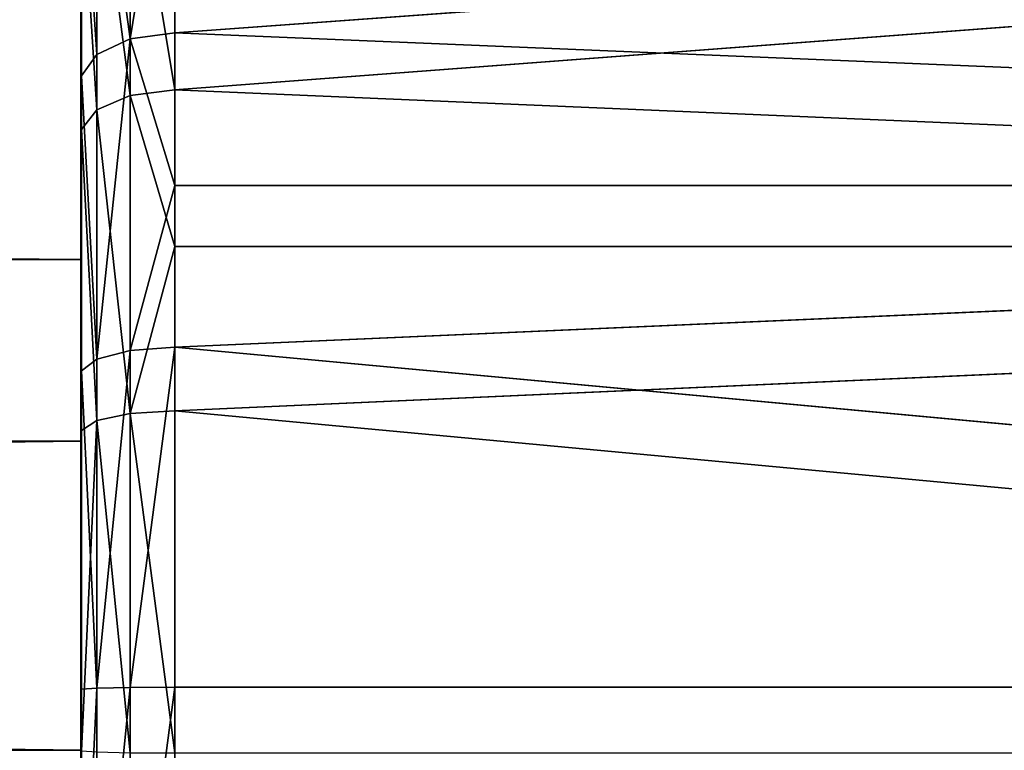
# Model space of a CAD drawing. Extents: x -340 to 340, y -36 to 33.
# Tile 112 of 252: x 245 to 256, y -4 to 4. Entities that reach past the tile are written whole.
import ezdxf

# ---------------------------------------------------------------- set-up
doc = ezdxf.new("R2010")
doc.units = 0
doc.header["$LTSCALE"] = 25.4
doc.layers.get('0').update_dxf_attribs({"color": 13, "linetype": 'CONTINUOUS'})

# ---------------------------------------------------------------- blocks, each defined once
blk = doc.blocks.new('OSLO-LED-60-7521-7517_STL')
at = {"color": 7}
for p, q in [((246.8, 3.598, 139.99), (285.8, 6.441, 142.287)), ((246.8, 3.598, 139.99), (246.8, 6.441, 142.287)), ((246.8, 3.598, 139.99), (285.8, 6.441, 142.287)), ((246.8, 3.598, 139.99), (246.8, 6.441, 142.287)), ((246.324, 6.354, 142.37), (246.324, 3.536, 140.093)), ((246.324, 6.354, 142.37), (246.324, 3.536, 140.093)), ((245.971, 6.121, 142.591), (245.971, 3.368, 140.367)), ((245.971, 6.121, 142.591), (245.971, 3.368, 140.367)), ((246.324, 2.934, 164.126), (246.324, 5.863, 161.992)), ((246.324, 2.934, 164.126), (246.324, 5.863, 161.992)), ((246.8, 5.946, 162.08), (246.8, 2.992, 164.231)), ((246.8, 2.992, 164.231), (285.8, 5.946, 162.08)), ((246.8, 2.992, 164.231), (285.8, 5.946, 162.08)), ((246.8, 5.946, 162.08), (246.8, 2.992, 164.231)), ((245.807, 5.804, 142.893), (245.807, 3.14, 140.74)), ((245.807, 5.804, 142.893), (245.807, 3.14, 140.74)), ((245.8, 3.077, 140.843), (245.8, 5.717, 142.976)), ((245.8, 3.077, 140.843), (245.8, 5.717, 142.976)), ((245.8, 5.556, 160.701), (245.8, 1.19, 163.709)), ((245.8, 5.556, 160.701), (245.8, 1.19, 163.709)), ((245.971, 2.781, 163.844), (245.971, 5.642, 161.76)), ((245.971, 2.781, 163.844), (245.971, 5.642, 161.76)), ((245.807, 2.571, 163.459), (245.807, 5.34, 161.443)), ((245.807, 2.571, 163.459), (245.807, 5.34, 161.443)), ((245.8, 5.257, 161.355), (245.8, 2.514, 163.353)), ((245.8, 5.257, 161.355), (245.8, 2.514, 163.353)), ((245.8, -0.741, 139.534), (245.8, 4.047, 141.811)), ((245.8, -0.741, 139.534), (245.8, 4.047, 141.811)), ((246.8, 3.598, 139.99), (246.324, 3.536, 140.093)), ((246.8, 3.598, 139.99), (246.324, 3.536, 140.093)), ((246.8, 1.977, 139.139), (246.8, 3.598, 139.99)), ((246.8, 3.598, 139.99), (285.8, 1.977, 139.139)), ((246.8, 3.598, 139.99), (285.8, 1.977, 139.139)), ((246.8, 1.977, 139.139), (246.8, 3.598, 139.99)), ((246.324, 3.536, 140.093), (245.971, 3.368, 140.367)), ((246.324, 3.536, 140.093), (245.971, 3.368, 140.367)), ((246.324, 3.536, 140.093), (246.324, 0.224, 138.623)), ((246.324, 3.536, 140.093), (246.324, 0.224, 138.623)), ((246.324, 3.536, 140.093), (246.8, 1.977, 139.139)), ((246.324, 3.536, 140.093), (246.8, 1.977, 139.139)), ((245.971, 3.368, 140.367), (245.807, 3.14, 140.74)), ((245.971, 3.368, 140.367), (245.807, 3.14, 140.74)), ((245.971, 3.368, 140.367), (245.971, 0.133, 138.931)), ((245.971, 3.368, 140.367), (245.971, 0.133, 138.931)), ((245.807, 3.14, 140.74), (245.8, 3.077, 140.843)), ((245.807, 3.14, 140.74), (245.8, 3.077, 140.843)), ((245.807, 3.14, 140.74), (245.807, 0.009, 139.351)), ((245.807, 3.14, 140.74), (245.807, 0.009, 139.351)), ((245.8, -0.025, 139.467), (245.8, 3.077, 140.843)), ((245.8, -0.025, 139.467), (245.8, 3.077, 140.843)), ((246.324, 2.934, 164.126), (245.971, 2.781, 163.844)), ((246.324, 2.934, 164.126), (245.971, 2.781, 163.844)), ((246.324, 2.934, 164.126), (246.8, 2.992, 164.231)), ((246.324, 2.934, 164.126), (246.8, 2.992, 164.231)), ((246.324, -0.447, 165.428), (246.324, 2.934, 164.126)), ((246.324, 2.934, 164.126), (246.8, 1.33, 165)), ((246.324, 2.934, 164.126), (246.8, 1.33, 165)), ((246.324, -0.447, 165.428), (246.324, 2.934, 164.126)), ((246.8, 2.992, 164.231), (285.8, 1.33, 165)), ((246.8, 2.992, 164.231), (246.8, 1.33, 165)), ((246.8, 2.992, 164.231), (285.8, 1.33, 165)), ((246.8, 2.992, 164.231), (246.8, 1.33, 165)), ((245.971, 2.781, 163.844), (245.807, 2.571, 163.459)), ((245.971, 2.781, 163.844), (245.807, 2.571, 163.459)), ((245.971, -0.522, 165.116), (245.971, 2.781, 163.844)), ((245.971, -0.522, 165.116), (245.971, 2.781, 163.844)), ((245.807, 2.571, 163.459), (245.8, 2.514, 163.353)), ((245.807, 2.571, 163.459), (245.8, 2.514, 163.353)), ((245.8, 2.514, 163.353), (245.8, -0.653, 164.573)), ((245.8, 2.514, 163.353), (245.8, -0.653, 164.573)), ((245.807, -0.625, 164.69), (245.807, 2.571, 163.459)), ((245.807, -0.625, 164.69), (245.807, 2.571, 163.459)), ((246.8, 1.977, 139.139), (246.324, 0.224, 138.623)), ((246.8, 1.977, 139.139), (246.324, 0.224, 138.623)), ((246.8, 0.258, 138.508), (285.8, 1.977, 139.139)), ((246.8, 0.258, 138.508), (246.8, 1.977, 139.139)), ((246.8, 1.977, 139.139), (285.8, 1.977, 139.139)), ((246.8, 0.258, 138.508), (285.8, 1.977, 139.139)), ((246.8, 1.977, 139.139), (285.8, 1.977, 139.139)), ((246.8, 0.258, 138.508), (246.8, 1.977, 139.139)), ((246.324, -0.447, 165.428), (246.8, 1.33, 165)), ((246.324, -0.447, 165.428), (246.8, 1.33, 165)), ((246.8, 1.33, 165), (285.8, 1.33, 165)), ((246.8, 1.33, 165), (285.8, 1.33, 165)), ((246.8, 1.33, 165), (246.8, -0.419, 165.545)), ((246.8, -0.419, 165.545), (285.8, 1.33, 165)), ((246.8, -0.419, 165.545), (285.8, 1.33, 165)), ((246.8, 1.33, 165), (246.8, -0.419, 165.545)), ((245.8, 1.19, 163.709), (-243.2, 1.19, 163.709)), ((245.8, 1.19, 163.709), (-243.2, 1.19, 163.709)), ((245.8, 1.19, 163.709), (245.8, -4.022, 164.682)), ((245.8, 1.19, 163.709), (245.8, -4.022, 164.682)), ((246.324, 0.224, 138.623), (245.971, 0.133, 138.931)), ((246.324, 0.224, 138.623), (245.971, 0.133, 138.931)), ((246.8, 0.258, 138.508), (246.324, 0.224, 138.623)), ((246.8, 0.258, 138.508), (246.324, 0.224, 138.623)), ((246.324, 0.224, 138.623), (246.324, -3.356, 138.06)), ((246.324, 0.224, 138.623), (246.324, -3.356, 138.06)), ((246.8, -3.353, 137.94), (246.8, 0.258, 138.508)), ((246.8, 0.258, 138.508), (285.8, -3.353, 137.94)), ((246.8, 0.258, 138.508), (285.8, -3.353, 137.94)), ((246.8, -3.353, 137.94), (246.8, 0.258, 138.508)), ((245.971, 0.133, 138.931), (245.807, 0.009, 139.351)), ((245.971, 0.133, 138.931), (245.807, 0.009, 139.351)), ((245.971, 0.133, 138.931), (245.971, -3.364, 138.381)), ((245.971, 0.133, 138.931), (245.971, -3.364, 138.381)), ((245.8, -0.025, 139.467), (245.807, 0.009, 139.351)), ((245.8, -0.025, 139.467), (245.807, 0.009, 139.351)), ((245.807, 0.009, 139.351), (245.807, -3.375, 138.819)), ((245.807, 0.009, 139.351), (245.807, -3.375, 138.819)), ((245.8, -3.378, 138.94), (245.8, -0.025, 139.467)), ((245.8, -3.378, 138.94), (245.8, -0.025, 139.467)), ((245.807, -0.625, 164.69), (245.971, -0.522, 165.116)), ((245.807, -0.625, 164.69), (245.971, -0.522, 165.116)), ((245.971, -0.522, 165.116), (246.324, -0.447, 165.428)), ((245.971, -0.522, 165.116), (246.324, -0.447, 165.428)), ((245.971, -0.522, 165.116), (245.971, -4.042, 165.49)), ((245.971, -0.522, 165.116), (245.971, -4.042, 165.49)), ((246.324, -0.447, 165.428), (246.8, -0.419, 165.545)), ((246.324, -0.447, 165.428), (246.8, -0.419, 165.545)), ((246.324, -0.447, 165.428), (246.324, -4.05, 165.811)), ((246.324, -0.447, 165.428), (246.324, -4.05, 165.811)), ((246.8, -0.419, 165.545), (285.8, -4.053, 165.931)), ((246.8, -0.419, 165.545), (285.8, -4.053, 165.931)), ((246.8, -0.419, 165.545), (246.8, -4.053, 165.931)), ((246.8, -0.419, 165.545), (246.8, -4.053, 165.931)), ((245.8, -0.653, 164.573), (245.807, -0.625, 164.69)), ((245.8, -0.653, 164.573), (245.807, -0.625, 164.69)), ((245.807, -0.625, 164.69), (245.807, -4.031, 165.052)), ((245.807, -0.625, 164.69), (245.807, -4.031, 165.052)), ((245.8, -0.653, 164.573), (245.8, -4.028, 164.932)), ((245.8, -0.653, 164.573), (245.8, -4.028, 164.932)), ((245.8, -0.741, 139.534), (-243.2, -0.741, 139.534)), ((245.8, -0.741, 139.534), (-243.2, -0.741, 139.534)), ((245.8, -6.041, 139.402), (245.8, -0.741, 139.534)), ((245.8, -6.041, 139.402), (245.8, -0.741, 139.534)), ((245.807, -3.375, 138.819), (245.8, -3.378, 138.94)), ((245.807, -3.375, 138.819), (245.8, -3.378, 138.94)), ((245.8, -6.752, 139.298), (245.8, -3.378, 138.94)), ((245.8, -6.752, 139.298), (245.8, -3.378, 138.94)), ((245.971, -3.364, 138.381), (245.807, -3.375, 138.819)), ((245.971, -3.364, 138.381), (245.807, -3.375, 138.819)), ((245.807, -6.781, 139.181), (245.807, -3.375, 138.819)), ((245.807, -6.781, 139.181), (245.807, -3.375, 138.819)), ((246.324, -3.356, 138.06), (245.971, -3.364, 138.381)), ((246.324, -3.356, 138.06), (245.971, -3.364, 138.381)), ((245.971, -6.883, 138.755), (245.971, -3.364, 138.381)), ((245.971, -6.883, 138.755), (245.971, -3.364, 138.381)), ((246.8, -3.353, 137.94), (246.324, -3.356, 138.06)), ((246.8, -3.353, 137.94), (246.324, -3.356, 138.06)), ((246.324, -6.959, 138.443), (246.324, -3.356, 138.06)), ((246.324, -6.959, 138.443), (246.324, -3.356, 138.06)), ((246.8, -6.987, 138.326), (246.8, -3.353, 137.94)), ((246.8, -3.353, 137.94), (285.8, -3.353, 137.94)), ((246.8, -3.353, 137.94), (285.8, -3.353, 137.94)), ((246.8, -6.987, 138.326), (246.8, -3.353, 137.94)), ((245.8, -4.022, 164.682), (-243.2, -4.022, 164.682)), ((245.8, -4.022, 164.682), (-243.2, -4.022, 164.682)), ((245.8, -4.022, 164.682), (245.8, -9.178, 163.45)), ((245.8, -4.022, 164.682), (245.8, -9.178, 163.45))]:
    blk.add_line(p, q, dxfattribs=at)
mesh = blk.add_polyface(dxfattribs=at)
corners = [(245.8, -16.34, 154.985), (245.8, -16.346, 150.286), (245.8, -16.699, 151.61), (245.8, -15.923, 155.571), (245.8, -15.12, 158.152), (245.8, -13.388, 160.227), (245.8, -13.122, 160.895), (245.8, -9.178, 163.45), (245.8, -10.482, 163.028), (245.8, -7.38, 164.405), (245.8, -4.022, 164.682), (245.8, -4.028, 164.932), (245.8, -0.653, 164.573), (245.8, 1.19, 163.709), (245.8, 2.514, 163.353), (245.8, 5.556, 160.701), (245.8, 5.257, 161.355), (245.8, 7.39, 158.715), (245.8, 8.321, 156.178), (245.8, 8.766, 155.613), (245.8, 9.007, 150.92), (245.8, 9.293, 152.261), (245.8, -16.172, 148.258), (245.8, -14.582, 145.286), (245.8, -14.795, 145.156), (245.8, -12.662, 142.516), (245.8, -10.937, 141.436), (245.8, -9.919, 140.518), (245.8, -6.041, 139.402), (245.8, -6.752, 139.298), (245.8, -3.378, 138.94), (245.8, -0.741, 139.534), (245.8, -0.025, 139.467), (245.8, 4.047, 141.811), (245.8, 3.077, 140.843), (245.8, 5.717, 142.976), (245.8, 7.495, 145.839), (245.8, 7.715, 145.719), (245.8, 8.935, 148.886)]
mesh.append_faces([[corners[k] for k in face] for face in [(0, 1, 2), (1, 0, 3), (3, 4, 5), (5, 6, 7), (7, 9, 10), (10, 12, 13), (13, 14, 15), (15, 17, 18), (18, 19, 20), (22, 23, 24), (24, 23, 25), (25, 26, 27), (27, 28, 29), (29, 28, 30), (30, 31, 32), (32, 33, 34), (34, 33, 35), (35, 36, 37), (37, 20, 38), (38, 20, 21)]], dxfattribs={"vtx0": -1, "vtx1": -1, "color": 7})
mesh.append_faces([[corners[k] for k in face] for face in [(3, 0, 4), (5, 4, 6), (7, 6, 8), (7, 8, 9), (10, 9, 11), (10, 11, 12), (13, 12, 14), (15, 14, 16), (15, 16, 17), (18, 17, 19), (20, 19, 21), (1, 22, 2), (22, 1, 23), (25, 23, 26), (27, 26, 28), (30, 28, 31), (32, 31, 33), (35, 33, 36), (37, 36, 20)]], dxfattribs={"vtx0": -1, "vtx2": -1, "color": 7})
mesh = blk.add_polyface(dxfattribs=at)
corners = [(246.8, 6.441, 142.287), (246.324, 3.536, 140.093), (246.324, 6.354, 142.37), (246.8, 3.598, 139.99)]
mesh.append_faces([[corners[k] for k in face] for face in [(0, 1, 2), (1, 0, 3)]], dxfattribs={"vtx0": -1, "color": 7})
mesh = blk.add_polyface(dxfattribs=at)
corners = [(285.8, 1.977, 139.139), (246.8, 3.598, 139.99), (285.8, 6.441, 142.287)]
mesh.append_faces([[corners[k] for k in face] for face in [(0, 1, 2)]], dxfattribs={"color": 7})
mesh = blk.add_polyface(dxfattribs=at)
corners = [(285.8, 6.441, 142.287), (246.8, 3.598, 139.99), (246.8, 6.441, 142.287)]
mesh.append_faces([[corners[k] for k in face] for face in [(0, 1, 2)]], dxfattribs={"color": 7})
mesh = blk.add_polyface(dxfattribs=at)
corners = [(245.971, 6.121, 142.591), (246.324, 3.536, 140.093), (245.971, 3.368, 140.367), (246.324, 6.354, 142.37)]
mesh.append_faces([[corners[k] for k in face] for face in [(0, 1, 2), (1, 0, 3)]], dxfattribs={"vtx0": -1, "color": 7})
mesh = blk.add_polyface(dxfattribs=at)
corners = [(245.807, 5.804, 142.893), (245.971, 3.368, 140.367), (245.807, 3.14, 140.74), (245.971, 6.121, 142.591)]
mesh.append_faces([[corners[k] for k in face] for face in [(0, 1, 2), (1, 0, 3)]], dxfattribs={"vtx0": -1, "color": 7})
mesh = blk.add_polyface(dxfattribs=at)
corners = [(246.324, 2.934, 164.126), (245.971, 5.642, 161.76), (245.971, 2.781, 163.844), (246.324, 5.863, 161.992)]
mesh.append_faces([[corners[k] for k in face] for face in [(0, 1, 2), (1, 0, 3)]], dxfattribs={"vtx0": -1, "color": 7})
mesh = blk.add_polyface(dxfattribs=at)
corners = [(246.8, 2.992, 164.231), (246.324, 5.863, 161.992), (246.324, 2.934, 164.126), (246.8, 5.946, 162.08)]
mesh.append_faces([[corners[k] for k in face] for face in [(0, 1, 2), (1, 0, 3)]], dxfattribs={"vtx0": -1, "color": 7})
mesh = blk.add_polyface(dxfattribs=at)
corners = [(285.8, 5.946, 162.08), (246.8, 5.946, 162.08), (246.8, 2.992, 164.231)]
mesh.append_faces([[corners[k] for k in face] for face in [(0, 1, 2)]], dxfattribs={"color": 7})
mesh = blk.add_polyface(dxfattribs=at)
corners = [(285.8, 5.946, 162.08), (246.8, 2.992, 164.231), (285.8, 1.33, 165)]
mesh.append_faces([[corners[k] for k in face] for face in [(0, 1, 2)]], dxfattribs={"color": 7})
mesh = blk.add_polyface(dxfattribs=at)
corners = [(245.8, 5.717, 142.976), (245.807, 3.14, 140.74), (245.8, 3.077, 140.843), (245.807, 5.804, 142.893)]
mesh.append_faces([[corners[k] for k in face] for face in [(0, 1, 2), (1, 0, 3)]], dxfattribs={"vtx0": -1, "color": 7})
mesh = blk.add_polyface(dxfattribs=at)
corners = [(245.8, 1.19, 163.709), (-243.2, 5.556, 160.701), (-243.2, 1.19, 163.709), (245.8, 5.556, 160.701)]
mesh.append_faces([[corners[k] for k in face] for face in [(0, 1, 2), (1, 0, 3)]], dxfattribs={"vtx0": -1, "color": 7})
mesh = blk.add_polyface(dxfattribs=at)
corners = [(245.971, 2.781, 163.844), (245.807, 5.34, 161.443), (245.807, 2.571, 163.459), (245.971, 5.642, 161.76)]
mesh.append_faces([[corners[k] for k in face] for face in [(0, 1, 2), (1, 0, 3)]], dxfattribs={"vtx0": -1, "color": 7})
mesh = blk.add_polyface(dxfattribs=at)
corners = [(245.807, 2.571, 163.459), (245.8, 5.257, 161.355), (245.8, 2.514, 163.353), (245.807, 5.34, 161.443)]
mesh.append_faces([[corners[k] for k in face] for face in [(0, 1, 2), (1, 0, 3)]], dxfattribs={"vtx0": -1, "color": 7})
mesh = blk.add_polyface(dxfattribs=at)
corners = [(245.8, 4.047, 141.811), (-243.2, -0.741, 139.534), (-243.2, 4.047, 141.811), (245.8, -0.741, 139.534)]
mesh.append_faces([[corners[k] for k in face] for face in [(0, 1, 2), (1, 0, 3)]], dxfattribs={"vtx0": -1, "color": 7})
mesh = blk.add_polyface(dxfattribs=at)
corners = [(246.8, 1.977, 139.139), (246.324, 3.536, 140.093), (246.8, 3.598, 139.99)]
mesh.append_faces([[corners[k] for k in face] for face in [(0, 1, 2)]], dxfattribs={"color": 7})
mesh = blk.add_polyface(dxfattribs=at)
corners = [(285.8, 1.977, 139.139), (246.8, 1.977, 139.139), (246.8, 3.598, 139.99)]
mesh.append_faces([[corners[k] for k in face] for face in [(0, 1, 2)]], dxfattribs={"color": 7})
mesh = blk.add_polyface(dxfattribs=at)
corners = [(246.324, 3.536, 140.093), (245.971, 0.133, 138.931), (245.971, 3.368, 140.367), (246.324, 0.224, 138.623)]
mesh.append_faces([[corners[k] for k in face] for face in [(0, 1, 2), (1, 0, 3)]], dxfattribs={"vtx0": -1, "color": 7})
mesh = blk.add_polyface(dxfattribs=at)
corners = [(246.8, 1.977, 139.139), (246.324, 0.224, 138.623), (246.324, 3.536, 140.093)]
mesh.append_faces([[corners[k] for k in face] for face in [(0, 1, 2)]], dxfattribs={"color": 7})
mesh = blk.add_polyface(dxfattribs=at)
corners = [(245.807, 3.14, 140.74), (245.971, 0.133, 138.931), (245.807, 0.009, 139.351), (245.971, 3.368, 140.367)]
mesh.append_faces([[corners[k] for k in face] for face in [(0, 1, 2), (1, 0, 3)]], dxfattribs={"vtx0": -1, "color": 7})
mesh = blk.add_polyface(dxfattribs=at)
corners = [(245.8, 3.077, 140.843), (245.807, 0.009, 139.351), (245.8, -0.025, 139.467), (245.807, 3.14, 140.74)]
mesh.append_faces([[corners[k] for k in face] for face in [(0, 1, 2), (1, 0, 3)]], dxfattribs={"vtx0": -1, "color": 7})
mesh = blk.add_polyface(dxfattribs=at)
corners = [(246.324, -0.447, 165.428), (245.971, 2.781, 163.844), (245.971, -0.522, 165.116), (246.324, 2.934, 164.126)]
mesh.append_faces([[corners[k] for k in face] for face in [(0, 1, 2), (1, 0, 3)]], dxfattribs={"vtx0": -1, "color": 7})
mesh = blk.add_polyface(dxfattribs=at)
corners = [(246.8, 2.992, 164.231), (246.324, 2.934, 164.126), (246.8, 1.33, 165)]
mesh.append_faces([[corners[k] for k in face] for face in [(0, 1, 2)]], dxfattribs={"color": 7})
mesh = blk.add_polyface(dxfattribs=at)
corners = [(246.8, 1.33, 165), (246.324, 2.934, 164.126), (246.324, -0.447, 165.428)]
mesh.append_faces([[corners[k] for k in face] for face in [(0, 1, 2)]], dxfattribs={"color": 7})
mesh = blk.add_polyface(dxfattribs=at)
corners = [(285.8, 1.33, 165), (246.8, 2.992, 164.231), (246.8, 1.33, 165)]
mesh.append_faces([[corners[k] for k in face] for face in [(0, 1, 2)]], dxfattribs={"color": 7})
mesh = blk.add_polyface(dxfattribs=at)
corners = [(245.971, -0.522, 165.116), (245.807, 2.571, 163.459), (245.807, -0.625, 164.69), (245.971, 2.781, 163.844)]
mesh.append_faces([[corners[k] for k in face] for face in [(0, 1, 2), (1, 0, 3)]], dxfattribs={"vtx0": -1, "color": 7})
mesh = blk.add_polyface(dxfattribs=at)
corners = [(245.807, -0.625, 164.69), (245.8, 2.514, 163.353), (245.8, -0.653, 164.573), (245.807, 2.571, 163.459)]
mesh.append_faces([[corners[k] for k in face] for face in [(0, 1, 2), (1, 0, 3)]], dxfattribs={"vtx0": -1, "color": 7})
mesh = blk.add_polyface(dxfattribs=at)
corners = [(246.8, 0.258, 138.508), (246.324, 0.224, 138.623), (246.8, 1.977, 139.139)]
mesh.append_faces([[corners[k] for k in face] for face in [(0, 1, 2)]], dxfattribs={"color": 7})
mesh = blk.add_polyface(dxfattribs=at)
corners = [(285.8, -3.353, 137.94), (246.8, 0.258, 138.508), (285.8, 1.977, 139.139)]
mesh.append_faces([[corners[k] for k in face] for face in [(0, 1, 2)]], dxfattribs={"color": 7})
mesh = blk.add_polyface(dxfattribs=at)
corners = [(285.8, 1.977, 139.139), (246.8, 0.258, 138.508), (246.8, 1.977, 139.139)]
mesh.append_faces([[corners[k] for k in face] for face in [(0, 1, 2)]], dxfattribs={"color": 7})
mesh = blk.add_polyface(dxfattribs=at)
corners = [(246.8, 1.33, 165), (246.324, -0.447, 165.428), (246.8, -0.419, 165.545)]
mesh.append_faces([[corners[k] for k in face] for face in [(0, 1, 2)]], dxfattribs={"color": 7})
mesh = blk.add_polyface(dxfattribs=at)
corners = [(285.8, 1.33, 165), (246.8, 1.33, 165), (246.8, -0.419, 165.545)]
mesh.append_faces([[corners[k] for k in face] for face in [(0, 1, 2)]], dxfattribs={"color": 7})
mesh = blk.add_polyface(dxfattribs=at)
corners = [(285.8, 1.33, 165), (246.8, -0.419, 165.545), (285.8, -4.053, 165.931)]
mesh.append_faces([[corners[k] for k in face] for face in [(0, 1, 2)]], dxfattribs={"color": 7})
mesh = blk.add_polyface(dxfattribs=at)
corners = [(245.8, -4.022, 164.682), (-243.2, 1.19, 163.709), (-243.2, -4.022, 164.682), (245.8, 1.19, 163.709)]
mesh.append_faces([[corners[k] for k in face] for face in [(0, 1, 2), (1, 0, 3)]], dxfattribs={"vtx0": -1, "color": 7})
mesh = blk.add_polyface(dxfattribs=at)
corners = [(246.324, 0.224, 138.623), (245.971, -3.364, 138.381), (245.971, 0.133, 138.931), (246.324, -3.356, 138.06)]
mesh.append_faces([[corners[k] for k in face] for face in [(0, 1, 2), (1, 0, 3)]], dxfattribs={"vtx0": -1, "color": 7})
mesh = blk.add_polyface(dxfattribs=at)
corners = [(246.8, 0.258, 138.508), (246.324, -3.356, 138.06), (246.324, 0.224, 138.623), (246.8, -3.353, 137.94)]
mesh.append_faces([[corners[k] for k in face] for face in [(0, 1, 2), (1, 0, 3)]], dxfattribs={"vtx0": -1, "color": 7})
mesh = blk.add_polyface(dxfattribs=at)
corners = [(285.8, -3.353, 137.94), (246.8, -3.353, 137.94), (246.8, 0.258, 138.508)]
mesh.append_faces([[corners[k] for k in face] for face in [(0, 1, 2)]], dxfattribs={"color": 7})
mesh = blk.add_polyface(dxfattribs=at)
corners = [(245.807, 0.009, 139.351), (245.971, -3.364, 138.381), (245.807, -3.375, 138.819), (245.971, 0.133, 138.931)]
mesh.append_faces([[corners[k] for k in face] for face in [(0, 1, 2), (1, 0, 3)]], dxfattribs={"vtx0": -1, "color": 7})
mesh = blk.add_polyface(dxfattribs=at)
corners = [(245.8, -0.025, 139.467), (245.807, -3.375, 138.819), (245.8, -3.378, 138.94), (245.807, 0.009, 139.351)]
mesh.append_faces([[corners[k] for k in face] for face in [(0, 1, 2), (1, 0, 3)]], dxfattribs={"vtx0": -1, "color": 7})
mesh = blk.add_polyface(dxfattribs=at)
corners = [(245.971, -0.522, 165.116), (245.807, -4.031, 165.052), (245.971, -4.042, 165.49), (245.807, -0.625, 164.69)]
mesh.append_faces([[corners[k] for k in face] for face in [(0, 1, 2), (1, 0, 3)]], dxfattribs={"vtx0": -1, "color": 7})
mesh = blk.add_polyface(dxfattribs=at)
corners = [(246.324, -4.05, 165.811), (245.971, -0.522, 165.116), (245.971, -4.042, 165.49), (246.324, -0.447, 165.428)]
mesh.append_faces([[corners[k] for k in face] for face in [(0, 1, 2), (1, 0, 3)]], dxfattribs={"vtx0": -1, "color": 7})
mesh = blk.add_polyface(dxfattribs=at)
corners = [(246.8, -4.053, 165.931), (246.324, -0.447, 165.428), (246.324, -4.05, 165.811), (246.8, -0.419, 165.545)]
mesh.append_faces([[corners[k] for k in face] for face in [(0, 1, 2), (1, 0, 3)]], dxfattribs={"vtx0": -1, "color": 7})
mesh = blk.add_polyface(dxfattribs=at)
corners = [(285.8, -4.053, 165.931), (246.8, -0.419, 165.545), (246.8, -4.053, 165.931)]
mesh.append_faces([[corners[k] for k in face] for face in [(0, 1, 2)]], dxfattribs={"color": 7})
mesh = blk.add_polyface(dxfattribs=at)
corners = [(245.807, -0.625, 164.69), (245.8, -4.028, 164.932), (245.807, -4.031, 165.052), (245.8, -0.653, 164.573)]
mesh.append_faces([[corners[k] for k in face] for face in [(0, 1, 2), (1, 0, 3)]], dxfattribs={"vtx0": -1, "color": 7})
mesh = blk.add_polyface(dxfattribs=at)
corners = [(245.8, -0.741, 139.534), (-243.2, -6.041, 139.402), (-243.2, -0.741, 139.534), (245.8, -6.041, 139.402)]
mesh.append_faces([[corners[k] for k in face] for face in [(0, 1, 2), (1, 0, 3)]], dxfattribs={"vtx0": -1, "color": 7})
mesh = blk.add_polyface(dxfattribs=at)
corners = [(245.8, -6.752, 139.298), (245.807, -3.375, 138.819), (245.807, -6.781, 139.181), (245.8, -3.378, 138.94)]
mesh.append_faces([[corners[k] for k in face] for face in [(0, 1, 2), (1, 0, 3)]], dxfattribs={"vtx0": -1, "color": 7})
mesh = blk.add_polyface(dxfattribs=at)
corners = [(245.807, -6.781, 139.181), (245.971, -3.364, 138.381), (245.971, -6.883, 138.755), (245.807, -3.375, 138.819)]
mesh.append_faces([[corners[k] for k in face] for face in [(0, 1, 2), (1, 0, 3)]], dxfattribs={"vtx0": -1, "color": 7})
mesh = blk.add_polyface(dxfattribs=at)
corners = [(246.324, -3.356, 138.06), (245.971, -6.883, 138.755), (245.971, -3.364, 138.381), (246.324, -6.959, 138.443)]
mesh.append_faces([[corners[k] for k in face] for face in [(0, 1, 2), (1, 0, 3)]], dxfattribs={"vtx0": -1, "color": 7})
mesh = blk.add_polyface(dxfattribs=at)
corners = [(246.8, -3.353, 137.94), (246.324, -6.959, 138.443), (246.324, -3.356, 138.06), (246.8, -6.987, 138.326)]
mesh.append_faces([[corners[k] for k in face] for face in [(0, 1, 2), (1, 0, 3)]], dxfattribs={"vtx0": -1, "color": 7})
mesh = blk.add_polyface(dxfattribs=at)
corners = [(285.8, -8.735, 138.871), (246.8, -6.987, 138.326), (285.8, -3.353, 137.94)]
mesh.append_faces([[corners[k] for k in face] for face in [(0, 1, 2)]], dxfattribs={"color": 7})
mesh = blk.add_polyface(dxfattribs=at)
corners = [(285.8, -3.353, 137.94), (246.8, -6.987, 138.326), (246.8, -3.353, 137.94)]
mesh.append_faces([[corners[k] for k in face] for face in [(0, 1, 2)]], dxfattribs={"color": 7})
mesh = blk.add_polyface(dxfattribs=at)
corners = [(245.8, -9.178, 163.45), (-243.2, -4.022, 164.682), (-243.2, -9.178, 163.45), (245.8, -4.022, 164.682)]
mesh.append_faces([[corners[k] for k in face] for face in [(0, 1, 2), (1, 0, 3)]], dxfattribs={"vtx0": -1, "color": 7})

msp = doc.modelspace()

# ---------------------------------------------------------------- block references
at = {"color": 0}
msp.add_blockref('OSLO-LED-60-7521-7517_STL', (0, 0), dxfattribs=at)

doc.saveas('drawing.dxf')
